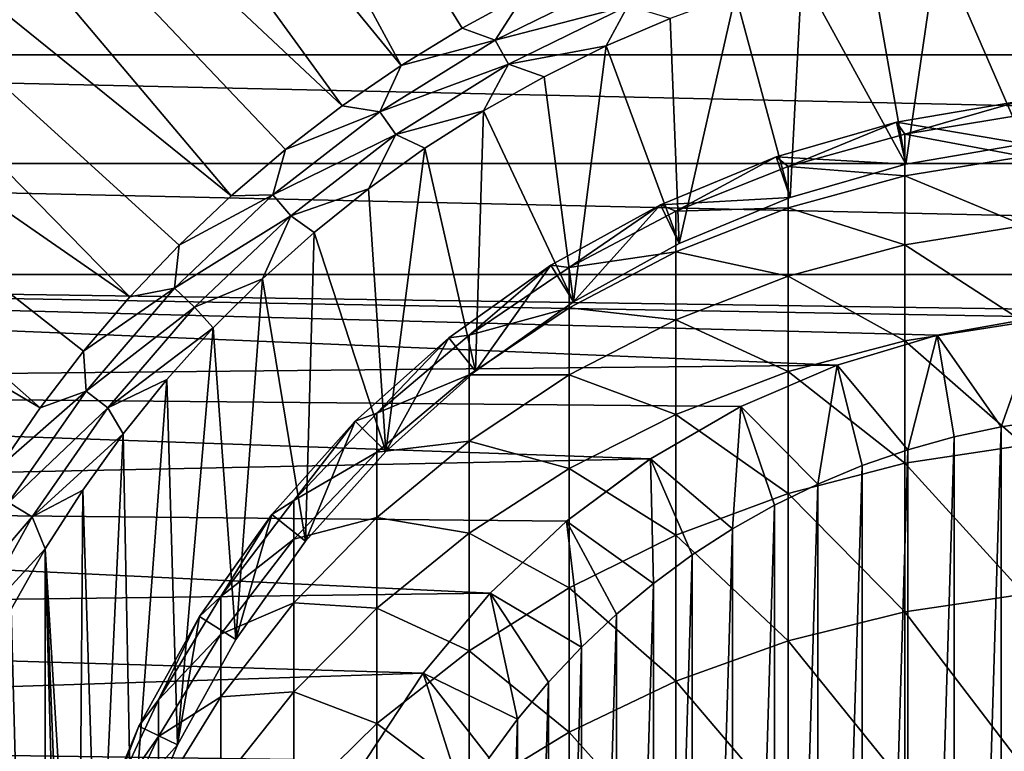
# Model space of a CAD drawing. Header units: metres. Extents: x -109 to 109, y -342 to 116.
# Tile 204 of 213: x 63.4 to 74.86, y 88.95 to 97.47. Entities that reach past the tile are written whole.
import ezdxf

# ---------------------------------------------------------------- set-up
doc = ezdxf.new("R2010")
doc.units = ezdxf.units.M
doc.layers.add('solid_505140_SW0001', color=7, linetype='CONTINUOUS')

msp = doc.modelspace()

# ---------------------------------------------------------------- linework, layer by layer
at = {"layer": 'solid_505140_SW0001'}
for points in [[(61.047607, 109.46299, -253.347092), (58.791473, 107.973724, -253.347092), (67.839966, 96.935257, -248.168854)], [(61.047607, 109.46299, -253.347092), (68.549744, 97.370216, -248.168854), (69.281319, 97.767426, -248.168854)], [(61.047607, 109.46299, -253.347092), (67.839966, 96.935257, -248.168854), (68.549744, 97.370216, -248.168854)], [(58.791473, 107.973724, -253.347092), (56.677925, 106.288231, -253.347092), (67.153923, 96.463753, -248.168854)], [(58.791473, 107.973724, -253.347092), (67.153923, 96.463753, -248.168854), (67.839966, 96.935257, -248.168854)], [(56.677925, 106.288231, -253.347092), (54.723965, 104.420059, -253.347092), (65.860497, 95.416359, -248.168854)], [(56.677925, 106.288231, -253.347092), (66.493492, 95.956993, -248.168854), (67.153923, 96.463753, -248.168854)], [(56.677925, 106.288231, -253.347092), (65.860497, 95.416359, -248.168854), (66.493492, 95.956993, -248.168854)], [(54.723965, 104.420059, -253.347092), (52.945313, 102.384232, -253.347092), (64.683632, 94.239494, -248.168854)], [(54.723965, 104.420059, -253.347092), (65.256653, 94.843338, -248.168854), (65.860497, 95.416359, -248.168854)], [(54.723965, 104.420059, -253.347092), (64.683632, 94.239494, -248.168854), (65.256653, 94.843338, -248.168854)], [(52.945313, 102.384232, -253.347092), (51.356319, 100.197166, -253.347092), (63.636238, 92.946068, -248.168854)], [(52.945313, 102.384232, -253.347092), (64.142998, 93.606499, -248.168854), (64.683632, 94.239494, -248.168854)], [(52.945313, 102.384232, -253.347092), (63.636238, 92.946068, -248.168854), (64.142998, 93.606499, -248.168854)], [(51.356319, 100.197166, -253.347092), (63.16473, 92.260025, -248.168854), (63.636238, 92.946068, -248.168854)], [(74.890785, 98.455925, -248), (74.089203, 98.347061, -248), (75.100426, 96.021118, -248)], [(104.450523, 97.060387, -259), (48.54948, 97.060387, -259), (49.181351, 98.300499, -259)], [(104.450523, 97.060387, -259), (49.181351, 98.300499, -259), (103.818649, 98.300499, -259)], [(74.089203, 98.347061, -248), (73.293739, 98.194778, -248), (73.71859, 95.786331, -248)], [(74.089203, 98.347061, -248), (73.71859, 95.786331, -248), (75.100426, 96.021118, -248)], [(73.293739, 98.194778, -248), (72.507446, 97.999573, -248), (73.71859, 95.786331, -248)], [(70.35244, 97.925514, -248.075546), (69.281319, 97.767426, -248.168854), (68.934692, 97.230072, -248.075546)], [(70.35244, 97.925514, -248.075546), (68.934692, 97.230072, -248.075546), (70.479019, 97.630547, -248.018936)], [(72.507446, 97.999573, -248), (71.733215, 97.762131, -248), (72.37162, 95.398285, -248)], [(72.507446, 97.999573, -248), (72.37162, 95.398285, -248), (73.71859, 95.786331, -248)], [(68.934692, 97.230072, -248.075546), (69.281319, 97.767426, -248.168854), (68.549744, 97.370216, -248.168854)], [(71.733215, 97.762131, -248), (70.973412, 97.483261, -248), (71.076523, 94.861832, -248)], [(71.733215, 97.762131, -248), (71.076523, 94.861832, -248), (72.37162, 95.398285, -248)], [(68.934692, 97.230072, -248.075546), (69.090462, 96.949425, -248.018936), (70.479019, 97.630547, -248.018936)], [(70.479019, 97.630547, -248.018936), (69.090462, 96.949425, -248.018936), (70.229973, 97.163734, -248)], [(70.479019, 97.630547, -248.018936), (70.229973, 97.163734, -248), (70.973412, 97.483261, -248)], [(70.973412, 97.483261, -248), (70.229973, 97.163734, -248), (71.076523, 94.861832, -248)], [(68.934692, 97.230072, -248.075546), (68.549744, 97.370216, -248.168854), (67.839966, 96.935257, -248.168854)], [(68.934692, 97.230072, -248.075546), (67.839966, 96.935257, -248.168854), (67.594574, 96.394775, -248.075546)], [(68.934692, 97.230072, -248.075546), (67.594574, 96.394775, -248.075546), (69.090462, 96.949425, -248.018936)], [(69.090462, 96.949425, -248.018936), (69.504807, 96.804359, -248), (70.229973, 97.163734, -248)], [(70.229973, 97.163734, -248), (69.504807, 96.804359, -248), (69.849777, 94.18383, -248)], [(70.229973, 97.163734, -248), (69.849777, 94.18383, -248), (71.076523, 94.861832, -248)], [(105.026329, 95.792648, -259), (47.973667, 95.792648, -259), (48.54948, 97.060387, -259)], [(105.026329, 95.792648, -259), (48.54948, 97.060387, -259), (104.450523, 97.060387, -259)], [(67.594574, 96.394775, -248.075546), (67.839966, 96.935257, -248.168854), (67.153923, 96.463753, -248.168854)], [(67.594574, 96.394775, -248.075546), (67.777939, 96.131325, -248.018936), (69.090462, 96.949425, -248.018936)], [(69.090462, 96.949425, -248.018936), (67.777939, 96.131325, -248.018936), (68.800011, 96.406174, -248)], [(69.090462, 96.949425, -248.018936), (68.800011, 96.406174, -248), (69.504807, 96.804359, -248)], [(69.504807, 96.804359, -248), (68.800011, 96.406174, -248), (69.849777, 94.18383, -248)], [(67.594574, 96.394775, -248.075546), (67.153923, 96.463753, -248.168854), (66.493492, 95.956993, -248.168854)], [(73.607231, 96.274063, -45), (75.044464, 96.518257, -45), (73.607834, 96.2742, -247.49971)], [(73.705383, 96.134735, -40.688366), (75.044464, 96.518257, -45), (73.607231, 96.274063, -45)], [(75.044464, 96.518257, -45), (75.044525, 96.518265, -247.499695), (73.607834, 96.2742, -247.49971)], [(75.100426, 96.021118, -248), (73.607834, 96.2742, -247.49971), (75.044525, 96.518265, -247.499695)], [(73.705383, 96.134735, -40.688366), (75.094452, 96.361824, -40.671349), (75.044464, 96.518257, -45)], [(67.594574, 96.394775, -248.075546), (66.493492, 95.956993, -248.168854), (66.34584, 95.428185, -248.075546)], [(67.594574, 96.394775, -248.075546), (66.34584, 95.428185, -248.075546), (67.777939, 96.131325, -248.018936)], [(67.777939, 96.131325, -248.018936), (68.117752, 95.970367, -248), (68.800011, 96.406174, -248)], [(68.800011, 96.406174, -248), (68.117752, 95.970367, -248), (68.706581, 93.372696, -248)], [(68.800011, 96.406174, -248), (68.706581, 93.372696, -248), (69.849777, 94.18383, -248)], [(75.094452, 95.87619, -36.362621), (75.094452, 96.361824, -40.671349), (73.705383, 96.134735, -40.688366)], [(72.206375, 95.870483, -45), (73.607231, 96.274063, -45), (72.206459, 95.870514, -247.49971)], [(72.349083, 95.759216, -40.716511), (73.607231, 96.274063, -45), (72.206375, 95.870483, -45)], [(73.607231, 96.274063, -45), (73.607834, 96.2742, -247.49971), (72.206459, 95.870514, -247.49971)], [(73.71859, 95.786331, -248), (72.206459, 95.870514, -247.49971), (73.607834, 96.2742, -247.49971)], [(72.349083, 95.759216, -40.716511), (73.705383, 96.134735, -40.688366), (73.607231, 96.274063, -45)], [(75.100426, 96.021118, -248), (73.71859, 95.786331, -248), (73.607834, 96.2742, -247.49971)], [(66.34584, 95.428185, -248.075546), (66.554916, 95.184631, -248.018936), (67.777939, 96.131325, -248.018936)], [(67.777939, 96.131325, -248.018936), (66.554916, 95.184631, -248.018936), (67.460106, 95.498253, -248)], [(67.777939, 96.131325, -248.018936), (67.460106, 95.498253, -248), (68.117752, 95.970367, -248)], [(73.705383, 95.651009, -36.39658), (73.705383, 96.134735, -40.688366), (72.349083, 95.759216, -40.716511)], [(73.705383, 95.651009, -36.39658), (75.094452, 95.87619, -36.362621), (73.705383, 96.134735, -40.688366)], [(68.117752, 95.970367, -248), (67.460106, 95.498253, -248), (67.661324, 92.438599, -248)], [(68.117752, 95.970367, -248), (67.661324, 92.438599, -248), (68.706581, 93.372696, -248)], [(66.34584, 95.428185, -248.075546), (66.493492, 95.956993, -248.168854), (65.860497, 95.416359, -248.168854)], [(70.859512, 95.312592, -45), (72.206375, 95.870483, -45), (70.860252, 95.31295, -247.49971)], [(71.041443, 95.239662, -40.755444), (72.206375, 95.870483, -45), (70.859512, 95.312592, -45)], [(72.206375, 95.870483, -45), (72.206459, 95.870514, -247.49971), (70.860252, 95.31295, -247.49971)], [(72.37162, 95.398285, -248), (70.860252, 95.31295, -247.49971), (72.206459, 95.870514, -247.49971)], [(71.041443, 95.239662, -40.755444), (72.349083, 95.759216, -40.716511), (72.206375, 95.870483, -45)], [(73.71859, 95.786331, -248), (72.37162, 95.398285, -248), (72.206459, 95.870514, -247.49971)], [(75.094452, 95.069595, -32.102295), (75.094452, 95.87619, -36.362621), (73.705383, 95.651009, -36.39658)], [(105.544647, 94.500549, -259), (47.455353, 94.500549, -259), (47.973667, 95.792648, -259)], [(105.544647, 94.500549, -259), (47.973667, 95.792648, -259), (105.026329, 95.792648, -259)], [(72.349083, 95.278641, -36.452732), (72.349083, 95.759216, -40.716511), (71.041443, 95.239662, -40.755444)], [(72.349083, 95.278641, -36.452732), (73.705383, 95.651009, -36.39658), (72.349083, 95.759216, -40.716511)], [(73.705383, 94.847588, -32.153004), (73.705383, 95.651009, -36.39658), (72.349083, 95.278641, -36.452732)], [(73.705383, 94.847588, -32.153004), (75.094452, 95.069595, -32.102295), (73.705383, 95.651009, -36.39658)], [(66.34584, 95.428185, -248.075546), (65.256653, 94.843338, -248.168854), (65.201302, 94.340218, -248.075546)], [(66.34584, 95.428185, -248.075546), (65.201302, 94.340218, -248.075546), (66.554916, 95.184631, -248.018936)], [(66.34584, 95.428185, -248.075546), (65.860497, 95.416359, -248.168854), (65.256653, 94.843338, -248.168854)], [(66.554916, 95.184631, -248.018936), (66.829002, 94.991219, -248), (67.460106, 95.498253, -248)], [(67.460106, 95.498253, -248), (66.829002, 94.991219, -248), (67.661324, 92.438599, -248)], [(72.37162, 95.398285, -248), (71.076523, 94.861832, -248), (70.860252, 95.31295, -247.49971)], [(69.58358, 94.607414, -45), (70.859512, 95.312592, -45), (69.583603, 94.60743, -247.49971)], [(69.797798, 94.582169, -40.804718), (70.859512, 95.312592, -45), (69.58358, 94.607414, -45)], [(70.859512, 95.312592, -45), (70.860252, 95.31295, -247.49971), (69.583603, 94.60743, -247.49971)], [(69.849777, 94.18383, -248), (69.583603, 94.60743, -247.49971), (70.860252, 95.31295, -247.49971)], [(69.797798, 94.582169, -40.804718), (71.041443, 95.239662, -40.755444), (70.859512, 95.312592, -45)], [(71.076523, 94.861832, -248), (69.849777, 94.18383, -248), (70.860252, 95.31295, -247.49971)], [(71.041443, 94.763458, -36.530426), (72.349083, 95.278641, -36.452732), (71.041443, 95.239662, -40.755444)], [(72.349083, 94.480461, -32.236855), (72.349083, 95.278641, -36.452732), (71.041443, 94.763458, -36.530426)], [(72.349083, 94.480461, -32.236855), (73.705383, 94.847588, -32.153004), (72.349083, 95.278641, -36.452732)], [(65.201302, 94.340218, -248.075546), (65.433945, 94.119072, -248.018936), (66.554916, 95.184631, -248.018936)], [(66.554916, 95.184631, -248.018936), (65.433945, 94.119072, -248.018936), (66.226303, 94.450768, -248)], [(66.554916, 95.184631, -248.018936), (66.226303, 94.450768, -248), (66.829002, 94.991219, -248)], [(71.041443, 94.763458, -36.530426), (71.041443, 95.239662, -40.755444), (69.797798, 94.582169, -40.804718)], [(75.094452, 93.946571, -27.914242), (75.094452, 95.069595, -32.102295), (73.705383, 94.847588, -32.153004)], [(66.829002, 94.991219, -248), (66.226303, 94.450768, -248), (66.727341, 91.393463, -248)], [(66.829002, 94.991219, -248), (66.727341, 91.393463, -248), (67.661324, 92.438599, -248)], [(65.201302, 94.340218, -248.075546), (65.256653, 94.843338, -248.168854), (64.683632, 94.239494, -248.168854)], [(73.705383, 93.728973, -27.981415), (73.705383, 94.847588, -32.153004), (72.349083, 94.480461, -32.236855)], [(73.705383, 93.728973, -27.981415), (75.094452, 93.946571, -27.914242), (73.705383, 94.847588, -32.153004)], [(69.797798, 94.111488, -36.628742), (71.041443, 94.763458, -36.530426), (69.797798, 94.582169, -40.804718)], [(71.041443, 93.972534, -32.352867), (71.041443, 94.763458, -36.530426), (69.797798, 94.111488, -36.628742)], [(71.041443, 93.972534, -32.352867), (72.349083, 94.480461, -32.236855), (71.041443, 94.763458, -36.530426)], [(68.39463, 93.763809, -45), (69.58358, 94.607414, -45), (68.395233, 93.76429, -247.49971)], [(68.632736, 93.794441, -40.863747), (69.58358, 94.607414, -45), (68.39463, 93.763809, -45)], [(69.58358, 94.607414, -45), (69.583603, 94.60743, -247.49971), (68.395233, 93.76429, -247.49971)], [(68.706581, 93.372696, -248), (68.395233, 93.76429, -247.49971), (69.583603, 94.60743, -247.49971)], [(68.632736, 93.794441, -40.863747), (69.797798, 94.582169, -40.804718), (69.58358, 94.607414, -45)], [(69.849777, 94.18383, -248), (68.706581, 93.372696, -248), (69.583603, 94.60743, -247.49971)], [(47.455353, 94.500549, -259), (72.916481, 93.445633, -259), (46.995686, 93.18689, -259)], [(47.455353, 94.500549, -259), (76.5, 94.077499, -259), (75.283592, 94.006645, -259)], [(105.544647, 94.500549, -259), (76.5, 94.077499, -259), (47.455353, 94.500549, -259)], [(47.455353, 94.500549, -259), (75.283592, 94.006645, -259), (74.083763, 93.795082, -259)], [(47.455353, 94.500549, -259), (74.083763, 93.795082, -259), (72.916481, 93.445633, -259)], [(69.797798, 94.111488, -36.628742), (69.797798, 94.582169, -40.804718), (68.632736, 93.794441, -40.863747)], [(72.349083, 93.369156, -28.092493), (72.349083, 94.480461, -32.236855), (71.041443, 93.972534, -32.352867)], [(72.349083, 93.369156, -28.092493), (73.705383, 93.728973, -27.981415), (72.349083, 94.480461, -32.236855)], [(65.433945, 94.119072, -248.018936), (65.653786, 93.878502, -248), (66.226303, 94.450768, -248)], [(66.226303, 94.450768, -248), (65.653786, 93.878502, -248), (65.916206, 90.25029, -248)], [(66.226303, 94.450768, -248), (65.916206, 90.25029, -248), (66.727341, 91.393463, -248)], [(65.201302, 94.340218, -248.075546), (64.683632, 94.239494, -248.168854), (64.142998, 93.606499, -248.168854)], [(65.201302, 94.340218, -248.075546), (64.142998, 93.606499, -248.168854), (64.172699, 93.142044, -248.075546)], [(65.201302, 94.340218, -248.075546), (64.172699, 93.142044, -248.075546), (65.433945, 94.119072, -248.018936)], [(64.172699, 93.142044, -248.075546), (64.426521, 92.945564, -248.018936), (65.433945, 94.119072, -248.018936)], [(65.433945, 94.119072, -248.018936), (64.426521, 92.945564, -248.018936), (65.653786, 93.878502, -248)], [(68.632736, 93.330391, -36.746536), (69.797798, 94.111488, -36.628742), (68.632736, 93.794441, -40.863747)], [(69.797798, 93.32975, -32.49968), (69.797798, 94.111488, -36.628742), (68.632736, 93.330391, -36.746536)], [(69.797798, 93.32975, -32.49968), (71.041443, 93.972534, -32.352867), (69.797798, 94.111488, -36.628742)], [(71.041443, 92.871323, -28.246176), (71.041443, 93.972534, -32.352867), (69.797798, 93.32975, -32.49968)], [(71.041443, 92.871323, -28.246176), (72.349083, 93.369156, -28.092493), (71.041443, 93.972534, -32.352867)], [(75.094452, 92.513405, -23.82193), (75.094452, 93.946571, -27.914242), (73.705383, 93.728973, -27.981415)], [(74.084023, 93.795151, -323.799927), (74.083763, 93.795082, -259), (75.283592, 94.006645, -259)], [(75.283539, 94.006645, -323.799927), (74.827766, 92.725487, -325), (74.084023, 93.795151, -323.799927)], [(75.283539, 94.006645, -323.799927), (74.084023, 93.795151, -323.799927), (75.283592, 94.006645, -259)], [(75.283539, 94.006645, -323.799927), (75.381592, 92.809761, -325), (74.827766, 92.725487, -325)], [(64.426521, 92.945564, -248.018936), (65.113098, 93.27607, -248), (65.653786, 93.878502, -248)], [(65.653786, 93.878502, -248), (65.113098, 93.27607, -248), (65.238113, 89.023369, -248)], [(65.653786, 93.878502, -248), (65.238113, 89.023369, -248), (65.916206, 90.25029, -248)], [(67.559906, 92.885719, -40.931847), (68.632736, 93.794441, -40.863747), (68.39463, 93.763809, -45)], [(68.632736, 93.330391, -36.746536), (68.632736, 93.794441, -40.863747), (67.559906, 92.885719, -40.931847)], [(74.084023, 93.795151, -323.799927), (73.739952, 92.457367, -325), (72.916466, 93.445625, -323.799927)], [(74.084023, 93.795151, -323.799927), (72.916466, 93.445625, -323.799927), (74.083763, 93.795082, -259)], [(72.916466, 93.445625, -323.799927), (72.916481, 93.445633, -259), (74.083763, 93.795082, -259)], [(74.084023, 93.795151, -323.799927), (74.28006, 92.60791, -325), (73.739952, 92.457367, -325)], [(74.084023, 93.795151, -323.799927), (74.827766, 92.725487, -325), (74.28006, 92.60791, -325)], [(68.39463, 93.763809, -45), (68.395233, 93.76429, -247.49971), (67.307602, 92.792381, -247.49971)], [(67.661324, 92.438599, -248), (67.307602, 92.792381, -247.49971), (68.395233, 93.76429, -247.49971)], [(67.30761, 92.792389, -45), (68.39463, 93.763809, -45), (67.307602, 92.792381, -247.49971)], [(67.559906, 92.885719, -40.931847), (68.39463, 93.763809, -45), (67.30761, 92.792389, -45)], [(68.706581, 93.372696, -248), (67.661324, 92.438599, -248), (68.395233, 93.76429, -247.49971)], [(73.705383, 92.301445, -23.905191), (73.705383, 93.728973, -27.981415), (72.349083, 93.369156, -28.092493)], [(73.705383, 92.301445, -23.905191), (75.094452, 92.513405, -23.82193), (73.705383, 93.728973, -27.981415)], [(64.172699, 93.142044, -248.075546), (64.142998, 93.606499, -248.168854), (63.636238, 92.946068, -248.168854)], [(46.995686, 93.18689, -259), (72.916481, 93.445633, -259), (71.797668, 92.963013, -259)], [(71.79776, 92.963058, -323.799927), (71.797668, 92.963013, -259), (72.916481, 93.445633, -259)], [(72.916466, 93.445625, -323.799927), (71.79776, 92.963058, -323.799927), (72.916481, 93.445633, -259)], [(72.916466, 93.445625, -323.799927), (72.692574, 92.060158, -325), (71.79776, 92.963058, -323.799927)], [(72.916466, 93.445625, -323.799927), (73.210236, 92.274574, -325), (72.692574, 92.060158, -325)], [(72.916466, 93.445625, -323.799927), (73.739952, 92.457367, -325), (73.210236, 92.274574, -325)], [(67.559906, 92.429306, -36.88242), (68.632736, 93.330391, -36.746536), (67.559906, 92.885719, -40.931847)], [(68.632736, 92.559647, -32.675571), (68.632736, 93.330391, -36.746536), (67.559906, 92.429306, -36.88242)], [(68.632736, 92.559647, -32.675571), (69.797798, 93.32975, -32.49968), (68.632736, 93.330391, -36.746536)], [(69.797798, 92.241325, -28.44066), (69.797798, 93.32975, -32.49968), (68.632736, 92.559647, -32.675571)], [(69.797798, 92.241325, -28.44066), (71.041443, 92.871323, -28.246176), (69.797798, 93.32975, -32.49968)], [(72.349083, 91.950943, -24.042875), (72.349083, 93.369156, -28.092493), (71.041443, 92.871323, -28.246176)], [(72.349083, 91.950943, -24.042875), (73.705383, 92.301445, -23.905191), (72.349083, 93.369156, -28.092493)], [(64.426521, 92.945564, -248.018936), (64.60582, 92.645248, -248), (65.113098, 93.27607, -248)], [(65.113098, 93.27607, -248), (64.60582, 92.645248, -248), (64.701729, 87.728409, -248)], [(65.113098, 93.27607, -248), (64.701729, 87.728409, -248), (65.238113, 89.023369, -248)], [(46.995686, 93.18689, -259), (70.742561, 92.353844, -259), (46.595181, 91.853195, -259)], [(46.995686, 93.18689, -259), (71.797668, 92.963013, -259), (70.742561, 92.353844, -259)], [(64.172699, 93.142044, -248.075546), (63.636238, 92.946068, -248.168854), (63.16473, 92.260025, -248.168854)], [(64.172699, 93.142044, -248.075546), (63.16473, 92.260025, -248.168854), (63.270596, 91.845955, -248.075546)], [(64.172699, 93.142044, -248.075546), (63.270596, 91.845955, -248.075546), (64.426521, 92.945564, -248.018936)], [(63.270596, 91.845955, -248.075546), (63.542995, 91.676163, -248.018936), (64.426521, 92.945564, -248.018936)], [(64.426521, 92.945564, -248.018936), (63.542995, 91.676163, -248.018936), (64.60582, 92.645248, -248)], [(66.591896, 91.866661, -41.008217), (67.559906, 92.885719, -40.931847), (67.30761, 92.792389, -45)], [(67.559906, 92.429306, -36.88242), (67.559906, 92.885719, -40.931847), (66.591896, 91.866661, -41.008217)], [(71.041443, 91.466003, -24.233366), (71.041443, 92.871323, -28.246176), (69.797798, 92.241325, -28.44066)], [(70.742775, 92.353989, -323.799927), (70.742561, 92.353844, -259), (71.797668, 92.963013, -259)], [(71.79776, 92.963058, -323.799927), (71.700478, 91.53949, -325), (70.742775, 92.353989, -323.799927)], [(71.79776, 92.963058, -323.799927), (70.742775, 92.353989, -323.799927), (71.797668, 92.963013, -259)], [(71.041443, 91.466003, -24.233366), (72.349083, 91.950943, -24.042875), (71.041443, 92.871323, -28.246176)], [(71.79776, 92.963058, -323.799927), (72.188499, 91.814713, -325), (71.700478, 91.53949, -325)], [(71.79776, 92.963058, -323.799927), (72.692574, 92.060158, -325), (72.188499, 91.814713, -325)], [(66.336189, 91.705368, -45), (67.30761, 92.792389, -45), (66.336601, 91.705879, -247.49971)], [(66.591896, 91.866661, -41.008217), (67.30761, 92.792389, -45), (66.336189, 91.705368, -45)], [(67.30761, 92.792389, -45), (67.307602, 92.792381, -247.49971), (66.336601, 91.705879, -247.49971)], [(66.727341, 91.393463, -248), (66.336601, 91.705879, -247.49971), (67.307602, 92.792381, -247.49971)], [(67.661324, 92.438599, -248), (66.727341, 91.393463, -248), (67.307602, 92.792381, -247.49971)], [(74.827766, 74.474518, -325), (74.827766, 92.725487, -325), (75.381592, 92.809761, -325)], [(75.381592, 74.390244, -325), (74.827766, 74.474518, -325), (75.381592, 92.809761, -325)], [(63.542995, 91.676163, -248.018936), (64.133446, 91.987869, -248), (64.60582, 92.645248, -248)], [(64.60582, 92.645248, -248), (64.133446, 91.987869, -248), (64.313683, 86.3815, -248)], [(64.60582, 92.645248, -248), (64.313683, 86.3815, -248), (64.701729, 87.728409, -248)], [(74.28006, 74.592094, -325), (74.28006, 92.60791, -325), (74.827766, 92.725487, -325)], [(74.827766, 74.474518, -325), (74.28006, 74.592094, -325), (74.827766, 92.725487, -325)], [(67.559906, 91.671257, -32.878479), (68.632736, 92.559647, -32.675571), (67.559906, 92.429306, -36.88242)], [(68.632736, 91.486534, -28.673666), (68.632736, 92.559647, -32.675571), (67.559906, 91.671257, -32.878479)], [(68.632736, 91.486534, -28.673666), (69.797798, 92.241325, -28.44066), (68.632736, 92.559647, -32.675571)], [(73.739944, 74.742638, -325), (73.739952, 92.457367, -325), (74.28006, 92.60791, -325)], [(74.28006, 74.592094, -325), (73.739944, 74.742638, -325), (74.28006, 92.60791, -325)], [(66.591896, 91.418816, -37.034805), (67.559906, 92.429306, -36.88242), (66.591896, 91.866661, -41.008217)], [(67.559906, 91.671257, -32.878479), (67.559906, 92.429306, -36.88242), (66.591896, 91.418816, -37.034805)], [(73.210236, 74.92543, -325), (73.210236, 92.274574, -325), (73.739952, 92.457367, -325)], [(73.739944, 74.742638, -325), (73.210236, 74.92543, -325), (73.739952, 92.457367, -325)], [(75.094452, 90.77813, -19.848291), (75.094452, 92.513405, -23.82193), (73.705383, 92.301445, -23.905191)], [(46.595181, 91.853195, -259), (70.742561, 92.353844, -259), (69.76519, 91.626228, -259)], [(70.742775, 92.353989, -323.799927), (70.778442, 90.903053, -325), (69.765083, 91.626137, -323.799927)], [(70.742775, 92.353989, -323.799927), (69.765083, 91.626137, -323.799927), (70.742561, 92.353844, -259)], [(69.765083, 91.626137, -323.799927), (69.76519, 91.626228, -259), (70.742561, 92.353844, -259)], [(70.742775, 92.353989, -323.799927), (71.700478, 91.53949, -325), (71.230095, 91.235359, -325)], [(70.742775, 92.353989, -323.799927), (71.230095, 91.235359, -325), (70.778442, 90.903053, -325)], [(73.705383, 90.572998, -19.947174), (73.705383, 92.301445, -23.905191), (72.349083, 91.950943, -24.042875)], [(73.705383, 90.572998, -19.947174), (75.094452, 90.77813, -19.848291), (73.705383, 92.301445, -23.905191)], [(69.797798, 90.852318, -24.474434), (69.797798, 92.241325, -28.44066), (68.632736, 91.486534, -28.673666)], [(69.797798, 90.852318, -24.474434), (71.041443, 91.466003, -24.233366), (69.797798, 92.241325, -28.44066)], [(72.692574, 75.139847, -325), (72.692574, 92.060158, -325), (73.210236, 92.274574, -325)], [(73.210236, 74.92543, -325), (72.692574, 75.139847, -325), (73.210236, 92.274574, -325)], [(63.542995, 91.676163, -248.018936), (63.697334, 91.305832, -248), (64.133446, 91.987869, -248)], [(64.133446, 91.987869, -248), (63.697334, 91.305832, -248), (64.078865, 84.999466, -248)], [(64.133446, 91.987869, -248), (64.078865, 84.999466, -248), (64.313683, 86.3815, -248)], [(72.349083, 90.233772, -20.110693), (72.349083, 91.950943, -24.042875), (71.041443, 91.466003, -24.233366)], [(72.188492, 75.385292, -325), (72.188499, 91.814713, -325), (72.692574, 92.060158, -325)], [(72.692574, 75.139847, -325), (72.188492, 75.385292, -325), (72.692574, 92.060158, -325)], [(72.349083, 90.233772, -20.110693), (73.705383, 90.572998, -19.947174), (72.349083, 91.950943, -24.042875)], [(46.595181, 91.853195, -259), (68.878914, 90.790062, -259), (46.254955, 90.50293, -259)], [(46.595181, 91.853195, -259), (69.76519, 91.626228, -259), (68.878914, 90.790062, -259)], [(63.270596, 91.845955, -248.075546), (62.504242, 90.465248, -248.075546), (63.542995, 91.676163, -248.018936)], [(65.740044, 90.749207, -41.091957), (66.591896, 91.866661, -41.008217), (66.336189, 91.705368, -45)], [(66.591896, 91.418816, -37.034805), (66.591896, 91.866661, -41.008217), (65.740044, 90.749207, -41.091957)], [(71.700478, 75.660515, -325), (71.700478, 91.53949, -325), (72.188499, 91.814713, -325)], [(72.188492, 75.385292, -325), (71.700478, 75.660515, -325), (72.188499, 91.814713, -325)], [(62.504242, 90.465248, -248.075546), (62.792419, 90.323891, -248.018936), (63.542995, 91.676163, -248.018936)], [(63.542995, 91.676163, -248.018936), (62.792419, 90.323891, -248.018936), (63.697334, 91.305832, -248)], [(65.492584, 90.516418, -45), (66.336189, 91.705368, -45), (65.492599, 90.516434, -247.49971)], [(65.740044, 90.749207, -41.091957), (66.336189, 91.705368, -45), (65.492584, 90.516418, -45)], [(66.336189, 91.705368, -45), (66.336601, 91.705879, -247.49971), (65.492599, 90.516434, -247.49971)], [(65.916206, 90.25029, -248), (65.492599, 90.516434, -247.49971), (66.336601, 91.705879, -247.49971)], [(66.727341, 91.393463, -248), (65.916206, 90.25029, -248), (66.336601, 91.705879, -247.49971)], [(66.591896, 90.674995, -33.106026), (67.559906, 91.671257, -32.878479), (66.591896, 91.418816, -37.034805)], [(67.559906, 90.615814, -28.942463), (67.559906, 91.671257, -32.878479), (66.591896, 90.674995, -33.106026)], [(67.559906, 90.615814, -28.942463), (68.632736, 91.486534, -28.673666), (67.559906, 91.671257, -32.878479)], [(68.879059, 90.790222, -323.799927), (68.878914, 90.790062, -259), (69.76519, 91.626228, -259)], [(69.765083, 91.626137, -323.799927), (68.879059, 90.790222, -323.799927), (69.76519, 91.626228, -259)], [(69.765083, 91.626137, -323.799927), (69.939964, 90.16024, -325), (68.879059, 90.790222, -323.799927)], [(69.765083, 91.626137, -323.799927), (70.778442, 90.903053, -325), (70.347885, 90.54422, -325)], [(69.765083, 91.626137, -323.799927), (70.347885, 90.54422, -325), (69.939964, 90.16024, -325)], [(71.230087, 75.964645, -325), (71.230095, 91.235359, -325), (71.700478, 91.53949, -325)], [(71.700478, 75.660515, -325), (71.230087, 75.964645, -325), (71.700478, 91.53949, -325)], [(65.740044, 90.310753, -37.2019), (66.591896, 91.418816, -37.034805), (65.740044, 90.749207, -41.091957)], [(66.591896, 90.674995, -33.106026), (66.591896, 91.418816, -37.034805), (65.740044, 90.310753, -37.2019)], [(68.632736, 90.117073, -24.763248), (68.632736, 91.486534, -28.673666), (67.559906, 90.615814, -28.942463)], [(68.632736, 90.117073, -24.763248), (69.797798, 90.852318, -24.474434), (68.632736, 91.486534, -28.673666)], [(71.041443, 89.764442, -20.336926), (71.041443, 91.466003, -24.233366), (69.797798, 90.852318, -24.474434)], [(71.041443, 89.764442, -20.336926), (72.349083, 90.233772, -20.110693), (71.041443, 91.466003, -24.233366)], [(62.792419, 90.323891, -248.018936), (63.298786, 90.601151, -248), (63.697334, 91.305832, -248)], [(63.697334, 91.305832, -248), (63.298786, 90.601151, -248), (63.697292, 75.894234, -248)], [(63.697334, 91.305832, -248), (63.697292, 75.894234, -248), (64.1334, 75.212196, -248)], [(63.697334, 91.305832, -248), (64.000282, 83.599998, -248), (64.078865, 84.999466, -248)], [(63.697334, 91.305832, -248), (64.1334, 75.212196, -248), (64.000282, 83.599998, -248)], [(70.778435, 76.296951, -325), (70.778442, 90.903053, -325), (71.230095, 91.235359, -325)], [(71.230087, 75.964645, -325), (70.778435, 76.296951, -325), (71.230095, 91.235359, -325)], [(69.797798, 89.170509, -20.623224), (69.797798, 90.852318, -24.474434), (68.632736, 90.117073, -24.763248)], [(69.797798, 89.170509, -20.623224), (71.041443, 89.764442, -20.336926), (69.797798, 90.852318, -24.474434)], [(70.347878, 76.655777, -325), (70.347885, 90.54422, -325), (70.778442, 90.903053, -325)], [(70.778435, 76.296951, -325), (70.347878, 76.655777, -325), (70.778442, 90.903053, -325)], [(46.254955, 90.50293, -259), (68.878914, 90.790062, -259), (68.095787, 89.856758, -259)], [(65.014343, 89.546455, -41.182091), (65.740044, 90.749207, -41.091957), (65.492584, 90.516418, -45)], [(65.740044, 90.310753, -37.2019), (65.740044, 90.749207, -41.091957), (65.014343, 89.546455, -41.182091)], [(68.09584, 89.856842, -323.799927), (68.095787, 89.856758, -259), (68.878914, 90.790062, -259)], [(68.879059, 90.790222, -323.799927), (69.19696, 89.321571, -325), (68.09584, 89.856842, -323.799927)], [(68.879059, 90.790222, -323.799927), (68.09584, 89.856842, -323.799927), (68.878914, 90.790062, -259)], [(68.879059, 90.790222, -323.799927), (69.939964, 90.16024, -325), (69.55571, 89.752022, -325)], [(68.879059, 90.790222, -323.799927), (69.55571, 89.752022, -325), (69.19696, 89.321571, -325)], [(75.094452, 88.750473, -16.015593), (75.094452, 90.77813, -19.848291), (73.705383, 90.572998, -19.947174)], [(63.298786, 90.601151, -248), (63.298748, 76.598923, -248), (63.697292, 75.894234, -248)], [(65.740044, 89.582535, -33.355545), (66.591896, 90.674995, -33.106026), (65.740044, 90.310753, -37.2019)], [(66.591896, 89.639366, -29.243898), (66.591896, 90.674995, -33.106026), (65.740044, 89.582535, -33.355545)], [(66.591896, 89.639366, -29.243898), (67.559906, 90.615814, -28.942463), (66.591896, 90.674995, -33.106026)], [(67.559906, 89.268898, -25.096426), (67.559906, 90.615814, -28.942463), (66.591896, 89.639366, -29.243898)], [(67.559906, 89.268898, -25.096426), (68.632736, 90.117073, -24.763248), (67.559906, 90.615814, -28.942463)], [(46.254955, 90.50293, -259), (68.095787, 89.856758, -259), (45.975777, 89.139435, -259)], [(64.787407, 89.240486, -45), (65.492584, 90.516418, -45), (64.787636, 89.240967, -247.49971)], [(65.014343, 89.546455, -41.182091), (65.492584, 90.516418, -45), (64.787407, 89.240486, -45)], [(65.492584, 90.516418, -45), (65.492599, 90.516434, -247.49971), (64.787636, 89.240967, -247.49971)], [(65.238113, 89.023369, -248), (64.787636, 89.240967, -247.49971), (65.492599, 90.516434, -247.49971)], [(65.916206, 90.25029, -248), (65.238113, 89.023369, -248), (65.492599, 90.516434, -247.49971)], [(69.939964, 77.039764, -325), (69.939964, 90.16024, -325), (70.347885, 90.54422, -325)], [(70.347878, 76.655777, -325), (69.939964, 77.039764, -325), (70.347885, 90.54422, -325)], [(73.705383, 88.553307, -16.129545), (73.705383, 90.572998, -19.947174), (72.349083, 90.233772, -20.110693)], [(73.705383, 88.553307, -16.129545), (75.094452, 88.750473, -16.015593), (73.705383, 90.572998, -19.947174)], [(65.014343, 89.118118, -37.381756), (65.740044, 90.310753, -37.2019), (65.014343, 89.546455, -41.182091)], [(65.740044, 89.582535, -33.355545), (65.740044, 90.310753, -37.2019), (65.014343, 89.118118, -37.381756)], [(72.349083, 88.227264, -16.317978), (72.349083, 90.233772, -20.110693), (71.041443, 89.764442, -20.336926)], [(72.349083, 88.227264, -16.317978), (73.705383, 88.553307, -16.129545), (72.349083, 90.233772, -20.110693)], [(68.632736, 88.458931, -20.966228), (68.632736, 90.117073, -24.763248), (67.559906, 89.268898, -25.096426)], [(68.632736, 88.458931, -20.966228), (69.797798, 89.170509, -20.623224), (68.632736, 90.117073, -24.763248)], [(69.55571, 77.447983, -325), (69.55571, 89.752022, -325), (69.939964, 90.16024, -325)], [(69.939964, 77.039764, -325), (69.55571, 77.447983, -325), (69.939964, 90.16024, -325)], [(45.975777, 89.139435, -259), (68.095787, 89.856758, -259), (67.426216, 88.838753, -259)], [(68.09584, 89.856842, -323.799927), (68.560547, 88.399574, -325), (67.426147, 88.838623, -323.799927)], [(68.09584, 89.856842, -323.799927), (67.426147, 88.838623, -323.799927), (68.095787, 89.856758, -259)], [(67.426147, 88.838623, -323.799927), (67.426216, 88.838753, -259), (68.095787, 89.856758, -259)], [(68.09584, 89.856842, -323.799927), (69.19696, 89.321571, -325), (68.865005, 88.87043, -325)], [(68.09584, 89.856842, -323.799927), (68.865005, 88.87043, -325), (68.560547, 88.399574, -325)], [(69.196953, 77.878426, -325), (69.19696, 89.321571, -325), (69.55571, 89.752022, -325)], [(69.55571, 77.447983, -325), (69.196953, 77.878426, -325), (69.55571, 89.752022, -325)], [(71.041443, 87.776176, -16.578686), (71.041443, 89.764442, -20.336926), (69.797798, 89.170509, -20.623224)], [(71.041443, 87.776176, -16.578686), (72.349083, 88.227264, -16.317978), (71.041443, 89.764442, -20.336926)], [(64.423302, 88.272514, -41.277561), (65.014343, 89.546455, -41.182091), (64.787407, 89.240486, -45)], [(65.014343, 89.118118, -37.381756), (65.014343, 89.546455, -41.182091), (64.423302, 88.272514, -41.277561)], [(65.014343, 88.406693, -33.624107), (65.740044, 89.582535, -33.355545), (65.014343, 89.118118, -37.381756)], [(65.740044, 88.568634, -29.574438), (65.740044, 89.582535, -33.355545), (65.014343, 88.406693, -33.624107)], [(65.740044, 88.568634, -29.574438), (66.591896, 89.639366, -29.243898), (65.740044, 89.582535, -33.355545)], [(66.591896, 88.317734, -25.47006), (66.591896, 89.639366, -29.243898), (65.740044, 88.568634, -29.574438)], [(66.591896, 88.317734, -25.47006), (67.559906, 89.268898, -25.096426), (66.591896, 89.639366, -29.243898)], [(68.864998, 78.329575, -325), (68.865005, 88.87043, -325), (69.19696, 89.321571, -325)], [(69.196953, 77.878426, -325), (68.864998, 78.329575, -325), (69.19696, 89.321571, -325)], [(64.229515, 87.893631, -45), (64.787407, 89.240486, -45), (64.229546, 87.893707, -247.49971)], [(64.423302, 88.272514, -41.277561), (64.787407, 89.240486, -45), (64.229515, 87.893631, -45)], [(64.787407, 89.240486, -45), (64.787636, 89.240967, -247.49971), (64.229546, 87.893707, -247.49971)], [(65.238113, 89.023369, -248), (64.229546, 87.893707, -247.49971), (64.787636, 89.240967, -247.49971)], [(67.559906, 87.638054, -21.361921), (67.559906, 89.268898, -25.096426), (66.591896, 88.317734, -25.47006)], [(67.559906, 87.638054, -21.361921), (68.632736, 88.458931, -20.966228), (67.559906, 89.268898, -25.096426)], [(45.975777, 89.139435, -259), (67.426216, 88.838753, -259), (45.757988, 87.764259, -259)], [(64.423302, 87.854881, -37.572254), (65.014343, 89.118118, -37.381756), (64.423302, 88.272514, -41.277561)], [(65.014343, 88.406693, -33.624107), (65.014343, 89.118118, -37.381756), (64.423302, 87.854881, -37.572254)], [(69.797798, 87.205322, -16.908611), (69.797798, 89.170509, -20.623224), (68.632736, 88.458931, -20.966228)], [(69.797798, 87.205322, -16.908611), (71.041443, 87.776176, -16.578686), (69.797798, 89.170509, -20.623224)], [(65.238113, 89.023369, -248), (64.701729, 87.728409, -248), (64.229546, 87.893707, -247.49971)]]:
    msp.add_3dface(points, dxfattribs=at)

doc.saveas('drawing.dxf')
